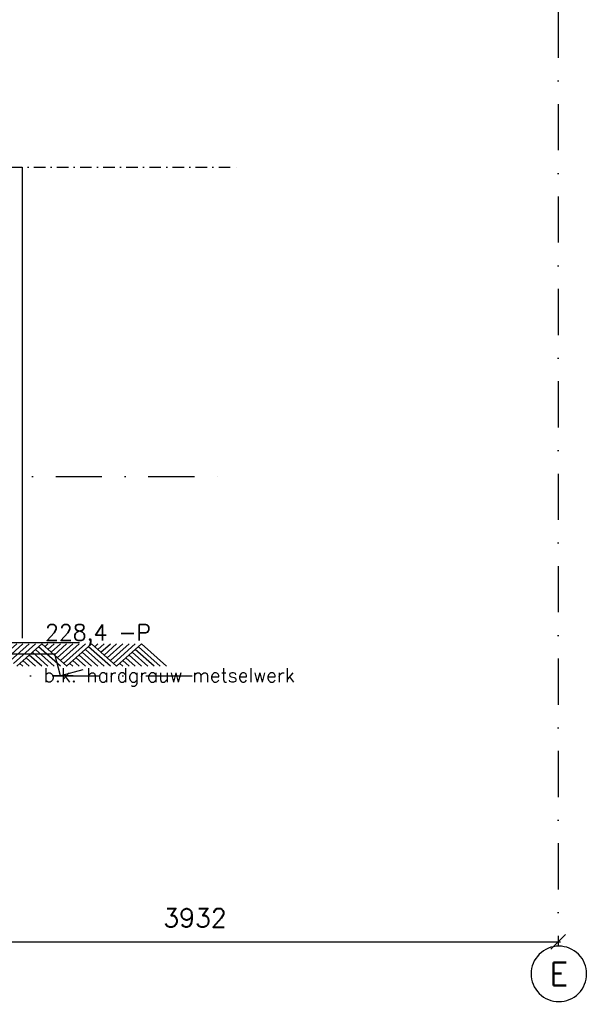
# Model space of a CAD drawing. Extents: x 0 to 297174, y -27731 to 163980.
# Tile 60 of 152: x 170204 to 173286, y 90440 to 95769. Entities that reach past the tile are written whole.
import ezdxf
from ezdxf.enums import TextEntityAlignment as Align

# ---------------------------------------------------------------- set-up
doc = ezdxf.new("R2010")
doc.units = 0
doc.header["$LTSCALE"] = 5
doc.header["$MEASUREMENT"] = 0
doc.header["$PDMODE"] = 3
doc.header["$PDSIZE"] = 0.1
for name, pattern in [('DASHDOT', [1, 0.5, -0.25, 0, -0.25]), ('DD1', [2.66667, 1.66667, -0.5, 0, -0.5]), ('HIDDENX2', [0.75, 0.5, -0.25])]:
    doc.linetypes.add(name, pattern=pattern)
doc.layers.get('0').update_dxf_attribs({"linetype": 'CONTINUOUS'})
doc.layers.get('DEFPOINTS').update_dxf_attribs({"linetype": 'CONTINUOUS'})
for name, color, linetype in [('_WANDTEGELS', 1, 'HIDDENX2'), ('A--L$7A3-_STRAMIEN', 3, 'CONTINUOUS'), ('A--L11D5_GRONDWERK', 5, 'CONTINUOUS'), ('A--L16--', 7, 'CONTINUOUS'), ('A--L16--_F123-', 7, 'CONTINUOUS'), ('A--M$1A-_F123-', 1, 'CONTINUOUS'), ('A--M01A1_MAATVOERING', 1, 'CONTINUOUS'), ('A--M01B1_HOOGTE_MAATV', 1, 'CONTINUOUS'), ('A--T$7A-_STRAMIEN', 2, 'CONTINUOUS'), ('A--T01B2_HOOGTE_MAATV', 2, 'CONTINUOUS'), ('A--T01B3_HOOGTE_MAATV', 3, 'CONTINUOUS'), ('STRAMIEN', 8, 'DD1'), ('X--LR---_CP', 7, 'CONTINUOUS')]:
    doc.layers.add(name, color=color, linetype=linetype)
doc.styles.add('ALFA-0_25', font='ROMANS')
doc.styles.add('HIEMSTRA', font='romans.shx')
doc.styles.add('HOOGTEXT', font='ROMANS.shx', dxfattribs={"height": 2.5})
doc.dimstyles.get("Standard").update_dxf_attribs({"dimscale": 50, "dimtxt": 2.5, "dimasz": 2, "dimexe": 0.3, "dimexo": 0.3, "dimgap": 2, "dimtad": 1, "dimdec": 0, "dimzin": 0, "dimdsep": 46, "dimtxsty": 'HIEMSTRA', "dimblk1": 'OBLIQUE', "dimblk2": 'OBLIQUE', "dimsah": 1, "dimcen": 0.09, "dimdle": 0.3, "dimclrd": 1, "dimclre": 1, "dimclrt": 2, "dimadec": 0, "dimazin": 0, "dimtfac": 1, "dimtdec": 4, "dimtix": 1, "dimtmove": 2, "dimatfit": 3, "dimldrblk": 'OBLIQUE', "dimfxl": 0, "dimtvp": 625, "dimtolj": 1, "dimtzin": 0, "dimarcsym": 0})

# ---------------------------------------------------------------- blocks, each defined once
blk = doc.blocks.new('_OBLIQUE')
at = {"color": 0, "linetype": 'ByBlock'}
blk.add_line((-0.5, -0.5), (0.5, 0.5), dxfattribs=at)
blk = doc.blocks.new('*D464')
at = {"layer": 'A--M$1A-_F123-', "color": 1, "lineweight": -2}
blk.add_line((169174.3, 90777.7), (173130.3, 90777.7), dxfattribs=at)
at = {"layer": 'DEFPOINTS', "color": 0}
for p in [(169186.3, 90777.7), (173118.3, 90777.7), (173118.3, 90777.7)]:
    blk.add_point(p, dxfattribs=at)
at = {"layer": 'A--M$1A-_F123-', "color": 1, "lineweight": -2, "xscale": 80, "yscale": 80, "zscale": 80, "rotation": 180}
blk.add_blockref('_OBLIQUE', (169186.3, 90777.7), dxfattribs=at)
at = {"layer": 'A--M$1A-_F123-', "color": 1, "lineweight": -2, "xscale": 80, "yscale": 80, "zscale": 80}
blk.add_blockref('_OBLIQUE', (173118.3, 90777.7), dxfattribs=at)
at = {"layer": 'A--M$1A-_F123-', "color": 3, "insert": (171152.3, 90907.7), "char_height": 100, "attachment_point": 5, "style": 'HIEMSTRA'}
blk.add_mtext('\\A1;3932', dxfattribs=at)
blk = doc.blocks.new('Q010064-')
at = {"layer": 'A--L16--_F123-', "color": 1, "linetype": 'Continuous'}
for points in [[(37.5, -37.5), (75, 0)], [(75, -75), (150, 0)], [(112.5, -112.5), (225, 0)], [(150, -150), (300, 0)], [(187.5, -187.5), (375, 0)], [(225, -225), (450, 0)], [(262.5, -262.5), (525, 0)], [(300, -300), (600, 0)], [(900, -300), (600, 0)], [(675, -300), (487.5, -112.5)], [(750, -300), (525, -75)], [(825, -300), (562.5, -37.5)], [(450, -300), (375, -225)], [(525, -300), (412.5, -187.5)], [(600, -300), (450, -150)], [(375, -300), (337.5, -262.5)]]:
    blk.add_lwpolyline(points, dxfattribs=at)
at = {"layer": 'X--LR---_CP'}
blk.add_point((600, 0), dxfattribs=at)
blk.add_point((600, 0), dxfattribs=at)
blk = doc.blocks.new('HOOGTEP')
at = {"layer": 'A--M01A1_MAATVOERING'}
for p, q in [((0, 0), (0.62, 2.33)), ((0.62, 2.33), (8.79, 2.33)), ((-2.41, 0.65), (0, 0))]:
    blk.add_line(p, q, dxfattribs=at)
at = {"layer": 'A--M01B1_HOOGTE_MAATV'}
blk.add_line((-1.38, 0), (0.91, 0), dxfattribs=at)
at = {"layer": 'A--T01B2_HOOGTE_MAATV', "style": 'HOOGTEXT', "flags": 4}
blk.add_attdef('TEKST', (1.84, -0.67), '', height=1.5, dxfattribs=at)
at = {"layer": 'A--T01B3_HOOGTE_MAATV', "style": 'HOOGTEXT', "flags": 4}
blk.add_attdef('HOOGTE', (1.67, 3.82), '', height=1.75, dxfattribs=at)

msp = doc.modelspace()

# ---------------------------------------------------------------- linework, layer by layer
at = {"layer": '_WANDTEGELS'}
msp.add_line((170219.5, 92420.9), (170219.5, 94971.1), dxfattribs=at)
at = {"layer": 'A--L$7A3-_STRAMIEN', "linetype": 'Continuous', "extrusion": (0, 0, -1)}
msp.add_ellipse((173121.7, 90604.3), major_axis=(-106.1, 106.1), ratio=1, dxfattribs=at)
at = {"layer": 'A--L11D5_GRONDWERK'}
msp.add_line((170527.8, 92395.9), (169510, 92395.9), dxfattribs=at)
at = {"layer": 'STRAMIEN', "linetype": 'DASHDOT', "ltscale": 100}
for p, q in [((173118.3, 110315), (173118.3, 90754.3)), ((160396.8, 93295.9, 0), (171384.2, 93295.9, 0)), ((169386.3, 92217.5), (171297.1, 92217.5))]:
    msp.add_line(p, q, dxfattribs=at)
at = {"layer": 'STRAMIEN', "linetype": 'DASHDOT', "ltscale": 25}
msp.add_line((160397.3, 94970.9), (171384.2, 94970.9, -0.1), dxfattribs=at)

# ---------------------------------------------------------------- block references
ref = msp.add_blockref('HOOGTEP', (170424.3, 92217.5), dxfattribs=dict(xscale=-50, yscale=50, zscale=50, rotation=5.195843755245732e-12))
ref.add_attrib('TEKST', 'b.k. hardgrauw metselwerk', (170332.4, 92184), dxfattribs={"layer": 'A--T01B2_HOOGTE_MAATV', "height": 75, "style": 'HOOGTEXT', "flags": 4})
ref.add_attrib('HOOGTE', '228,4 -P', (170340.7, 92408.5), dxfattribs={"layer": 'A--T01B3_HOOGTE_MAATV', "height": 87.5, "style": 'HOOGTEXT', "flags": 4})
at = {"layer": 'A--L16--', "xscale": 0.4504033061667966, "yscale": 0.4}
for p in [(170052.4, 92389.9), (170322.6, 92389.9), (170592.8, 92389.9)]:
    msp.add_blockref('Q010064-', p, dxfattribs=at)

# ---------------------------------------------------------------- texts
at = {"layer": 'A--T$7A-_STRAMIEN', "style": 'ALFA-0_25'}
msp.add_text('E', height=125, dxfattribs=at).set_placement((173121.7, 90604.3), align=Align.MIDDLE_CENTER)

# ---------------------------------------------------------------- dimensions: what is measured, and where the dimension line sits
at = {"layer": 'A--M$1A-_F123-'}
dim = msp.add_linear_dim(base=(173118.3, 90777.7), p1=(169186.3, 90777.7), p2=(173118.3, 90777.7), dimstyle='Standard', override={"dimscale": 40, "dimclrt": 3}, dxfattribs=at)
dim.commit()
dim.dimension.update_dxf_attribs({"geometry": '*D464', "text_midpoint": (171152.3, 90907.7)})

doc.saveas('drawing.dxf')
